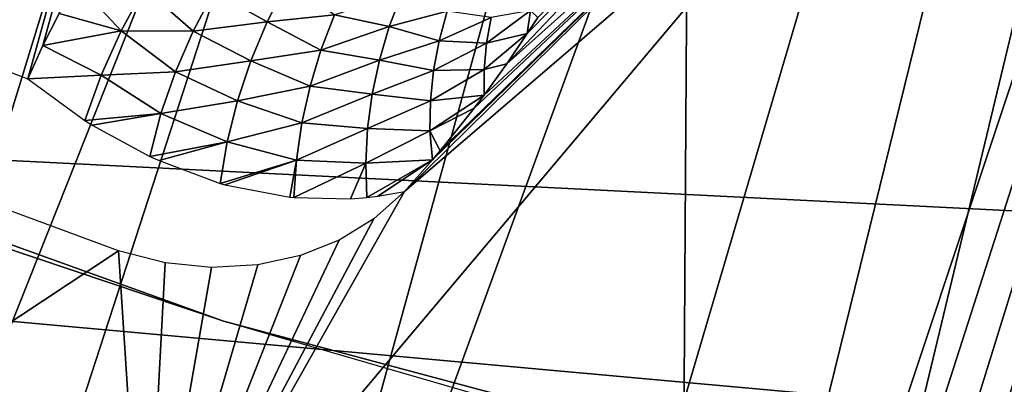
# Model space of a CAD drawing. Header units: millimetres. Extents: x -30.2 to 30.2, y -30.2 to 30.2.
# Tile 47 of 256: x -6.772 to -4.74, y -20.409 to -19.656. Entities that reach past the tile are written whole.
import ezdxf

# ---------------------------------------------------------------- set-up
doc = ezdxf.new("R2010")
doc.units = ezdxf.units.MM
doc.header["$LTSCALE"] = 52.148148
for name, color, linetype in [('107', 7, 'CONTINUOUS'), ('179', 7, 'CONTINUOUS'), ('2', 7, 'CONTINUOUS'), ('200', 7, 'CONTINUOUS'), ('206', 7, 'CONTINUOUS'), ('82', 7, 'CONTINUOUS'), ('86', 7, 'CONTINUOUS')]:
    doc.layers.add(name, color=color, linetype=linetype)

msp = doc.modelspace()

# ---------------------------------------------------------------- linework, layer by layer
at = {"layer": '107', "color": 251, "linetype": 'Continuous', "true_color": 0x4c4c4c}
for points in [[(-6.7519, -12.5977, -131.4064), (-11.6705, -19.7983, -122.7), (-7.3619, -12.2512, -131.4064), (-6.7519, -12.5977, -131.4064)], [(-10.8457, -20.2619, -122.7), (-11.6705, -19.7983, -122.7), (-6.7519, -12.5977, -131.4064), (-10.8457, -20.2619, -122.7)], [(-6.1256, -12.9138, -131.4064), (-10.8457, -20.2619, -122.7), (-6.7519, -12.5977, -131.4064), (-6.1256, -12.9138, -131.4064)], [(-10.0025, -20.6911, -122.7), (-10.8457, -20.2619, -122.7), (-6.1256, -12.9138, -131.4064), (-10.0025, -20.6911, -122.7)], [(-9.1424, -21.0853, -122.7), (-10.0025, -20.6911, -122.7), (-6.1256, -12.9138, -131.4064), (-9.1424, -21.0853, -122.7)], [(-5.4846, -13.1988, -131.4064), (-9.1424, -21.0853, -122.7), (-6.1256, -12.9138, -131.4064), (-5.4846, -13.1988, -131.4064)], [(-8.2667, -21.4438, -122.7), (-9.1424, -21.0853, -122.7), (-5.4846, -13.1988, -131.4064), (-8.2667, -21.4438, -122.7)], [(-4.8304, -13.4521, -131.4064), (-8.2667, -21.4438, -122.7), (-5.4846, -13.1988, -131.4064), (-4.8304, -13.4521, -131.4064)], [(-7.3771, -21.7659, -122.7), (-8.2667, -21.4438, -122.7), (-4.8304, -13.4521, -131.4064), (-7.3771, -21.7659, -122.7)], [(-4.1645, -13.6729, -131.4064), (-7.3771, -21.7659, -122.7), (-4.8304, -13.4521, -131.4064), (-4.1645, -13.6729, -131.4064)], [(-6.4749, -22.0511, -122.7), (-7.3771, -21.7659, -122.7), (-4.1645, -13.6729, -131.4064), (-6.4749, -22.0511, -122.7)], [(-3.4886, -13.8607, -131.4064), (-6.4749, -22.0511, -122.7), (-4.1645, -13.6729, -131.4064), (-3.4886, -13.8607, -131.4064)], [(-5.5618, -22.2989, -122.7), (-6.4749, -22.0511, -122.7), (-3.4886, -13.8607, -131.4064), (-5.5618, -22.2989, -122.7)], [(-2.8042, -14.0152, -131.4064), (-5.5618, -22.2989, -122.7), (-3.4886, -13.8607, -131.4064), (-2.8042, -14.0152, -131.4064)], [(-5.5618, -22.2989, -122.7), (-2.8042, -14.0152, -131.4064), (-5.4726, -22.3329, -122.6884), (-5.5618, -22.2989, -122.7)], [(-5.4726, -22.3329, -122.6884), (-2.8042, -14.0152, -131.4064), (-5.3951, -22.3767, -122.6641), (-5.4726, -22.3329, -122.6884)], [(-5.3951, -22.3767, -122.6641), (-2.8042, -14.0152, -131.4064), (-5.3292, -22.4308, -122.6267), (-5.3951, -22.3767, -122.6641)], [(-5.3292, -22.4308, -122.6267), (-2.8042, -14.0152, -131.4064), (-5.2744, -22.4971, -122.5746), (-5.3292, -22.4308, -122.6267)], [(-4.4072, -25.4108, -119.8862), (-5.2895, -25.3665, -119.7641), (-2.8042, -14.0152, -131.4064), (-4.4072, -25.4108, -119.8862)], [(-2.8042, -14.0152, -131.4064), (-5.2895, -25.3665, -119.7641), (-5.2365, -24.0881, -121.028), (-2.8042, -14.0152, -131.4064)], [(-5.2744, -22.4971, -122.5746), (-2.8042, -14.0152, -131.4064), (-5.2318, -22.5706, -122.5127), (-5.2744, -22.4971, -122.5746)], [(-5.1834, -22.8084, -122.2912), (-2.8042, -14.0152, -131.4064), (-5.2365, -24.0881, -121.028), (-5.1834, -22.8084, -122.2912)], [(-5.2318, -22.5706, -122.5127), (-2.8042, -14.0152, -131.4064), (-5.2025, -22.6459, -122.4457), (-5.2318, -22.5706, -122.5127)], [(-5.2025, -22.6459, -122.4457), (-2.8042, -14.0152, -131.4064), (-5.1864, -22.7251, -122.372), (-5.2025, -22.6459, -122.4457)], [(-5.1864, -22.7251, -122.372), (-2.8042, -14.0152, -131.4064), (-5.1834, -22.8084, -122.2912), (-5.1864, -22.7251, -122.372)]]:
    msp.add_3dface(points, dxfattribs=at)
at = {"layer": '179', "color": 251, "linetype": 'Continuous', "true_color": 0x4c4c4c}
for points in [[(-8.1534, -19.2439, -122.2381), (-6.7548, -19.7783, -122.2381), (-4.7523, -12.5289, -129.7532), (-8.1534, -19.2439, -122.2381)], [(-6.7548, -19.7783, -122.2381), (-6.7239, -19.7095, -122.3134), (-4.7523, -12.5289, -129.7532), (-6.7548, -19.7783, -122.2381)], [(-6.7239, -19.7095, -122.3134), (-6.6905, -19.6434, -122.3869), (-4.7523, -12.5289, -129.7532), (-6.7239, -19.7095, -122.3134)]]:
    msp.add_3dface(points, dxfattribs=at)
at = {"layer": '2', "color": 251, "linetype": 'Continuous', "true_color": 0x4c4c4c}
for points in [[(-8.8758, -21.428, 6.367), (-6.6577, -16.0732, 6.644), (-7.8983, -15.5013, 6.644), (-8.8758, -21.428, 6.367)], [(-8.8758, -21.428, 6.367), (-7.1672, -22.0584, 6.367), (-6.6577, -16.0732, 6.644), (-8.8758, -21.428, 6.367)], [(-7.1672, -22.0584, 6.367), (-5.3761, -16.546, 6.644), (-6.6577, -16.0732, 6.644), (-7.1672, -22.0584, 6.367)], [(-7.1672, -22.0584, 6.367), (-5.4144, -22.5527, 6.367), (-5.3761, -16.546, 6.644), (-7.1672, -22.0584, 6.367)], [(-5.4144, -22.5527, 6.367), (-4.0614, -16.9168, 6.644), (-5.3761, -16.546, 6.644), (-5.4144, -22.5527, 6.367)], [(-5.4144, -22.5527, 6.367), (-3.6283, -22.908, 6.367), (-4.0614, -16.9168, 6.644), (-5.4144, -22.5527, 6.367)]]:
    msp.add_3dface(points, dxfattribs=at)
at = {"layer": '200', "color": 251, "linetype": 'Continuous', "true_color": 0x4c4c4c}
for points in [[(-6.6548, -19.58, -122.4586), (-6.6905, -19.6434, -122.3869), (-6.5626, -19.6796, -122.3814), (-6.6548, -19.58, -122.4586)], [(-6.5146, -19.5913, -122.4813), (-6.6548, -19.58, -122.4586), (-6.5626, -19.6796, -122.3814), (-6.5146, -19.5913, -122.4813)], [(-6.2214, -19.5823, -122.4873), (-6.3712, -19.5986, -122.4836), (-6.2614, -19.6606, -122.393), (-6.2214, -19.5823, -122.4873)], [(-6.1218, -19.6464, -122.3621), (-6.2214, -19.5823, -122.4873), (-6.2614, -19.6606, -122.393), (-6.1218, -19.6464, -122.3621)], [(-6.5146, -19.5913, -122.4813), (-6.5626, -19.6796, -122.3814), (-6.4137, -19.6801, -122.3897), (-6.5146, -19.5913, -122.4813)], [(-6.3712, -19.5986, -122.4836), (-6.5146, -19.5913, -122.4813), (-6.4137, -19.6801, -122.3897), (-6.3712, -19.5986, -122.4836)], [(-6.3712, -19.5986, -122.4836), (-6.4137, -19.6801, -122.3897), (-6.2614, -19.6606, -122.393), (-6.3712, -19.5986, -122.4836)], [(-6.0092, -19.6706, -122.2488), (-5.9831, -19.6031, -122.3432), (-6.1218, -19.6464, -122.3621), (-6.0092, -19.6706, -122.2488)], [(-5.9831, -19.6031, -122.3432), (-6.0092, -19.6706, -122.2488), (-5.8898, -19.6388, -122.1778), (-5.9831, -19.6031, -122.3432)], [(-6.6905, -19.6434, -122.3869), (-6.7239, -19.7095, -122.3134), (-6.5626, -19.6796, -122.3814), (-6.6905, -19.6434, -122.3869)], [(-5.8898, -19.6388, -122.1778), (-6.0092, -19.6706, -122.2488), (-5.9063, -19.6997, -122.0826), (-5.8898, -19.6388, -122.1778)], [(-5.8898, -19.6388, -122.1778), (-5.9063, -19.6997, -122.0826), (-5.7987, -19.6515, -121.9938), (-5.8898, -19.6388, -122.1778)], [(-5.7987, -19.6515, -121.9938), (-5.8082, -19.705, -121.8964), (-5.7174, -19.637, -121.7982), (-5.7987, -19.6515, -121.9938)], [(-5.7174, -19.637, -121.7982), (-5.8082, -19.705, -121.8964), (-5.7245, -19.6851, -121.7), (-5.7174, -19.637, -121.7982)], [(-5.7174, -19.637, -121.7982), (-5.7245, -19.6851, -121.7), (-5.7029, -19.6518, -121.7), (-5.7174, -19.637, -121.7982)], [(-6.2614, -19.6606, -122.393), (-6.4137, -19.6801, -122.3897), (-6.2951, -19.7413, -122.2981), (-6.2614, -19.6606, -122.393)], [(-6.1501, -19.7192, -122.2704), (-6.2614, -19.6606, -122.393), (-6.2951, -19.7413, -122.2981), (-6.1501, -19.7192, -122.2704)], [(-6.1501, -19.7192, -122.2704), (-6.1218, -19.6464, -122.3621), (-6.2614, -19.6606, -122.393), (-6.1501, -19.7192, -122.2704)], [(-6.1501, -19.7192, -122.2704), (-6.0092, -19.6706, -122.2488), (-6.1218, -19.6464, -122.3621), (-6.1501, -19.7192, -122.2704)], [(-5.7987, -19.6515, -121.9938), (-5.9063, -19.6997, -122.0826), (-5.8082, -19.705, -121.8964), (-5.7987, -19.6515, -121.9938)], [(-6.5626, -19.6796, -122.3814), (-6.7239, -19.7095, -122.3134), (-6.6037, -19.7708, -122.281), (-6.5626, -19.6796, -122.3814)], [(-6.5626, -19.6796, -122.3814), (-6.6037, -19.7708, -122.281), (-6.45, -19.7641, -122.2953), (-6.5626, -19.6796, -122.3814)], [(-6.4137, -19.6801, -122.3897), (-6.5626, -19.6796, -122.3814), (-6.45, -19.7641, -122.2953), (-6.4137, -19.6801, -122.3897)], [(-6.4137, -19.6801, -122.3897), (-6.45, -19.7641, -122.2953), (-6.2951, -19.7413, -122.2981), (-6.4137, -19.6801, -122.3897)], [(-6.0296, -19.7396, -122.154), (-6.0092, -19.6706, -122.2488), (-6.1501, -19.7192, -122.2704), (-6.0296, -19.7396, -122.154)], [(-6.0092, -19.6706, -122.2488), (-6.0296, -19.7396, -122.154), (-5.9063, -19.6997, -122.0826), (-6.0092, -19.6706, -122.2488)], [(-5.8082, -19.705, -121.8964), (-5.8132, -19.7589, -121.7989), (-5.7245, -19.6851, -121.7), (-5.8082, -19.705, -121.8964)], [(-5.8132, -19.7589, -121.7989), (-5.7668, -19.7474, -121.7), (-5.7245, -19.6851, -121.7), (-5.8132, -19.7589, -121.7989)], [(-5.9063, -19.6997, -122.0826), (-6.0296, -19.7396, -122.154), (-5.9177, -19.7614, -121.9871), (-5.9063, -19.6997, -122.0826)], [(-5.9063, -19.6997, -122.0826), (-5.9177, -19.7614, -121.9871), (-5.8082, -19.705, -121.8964), (-5.9063, -19.6997, -122.0826)], [(-5.8082, -19.705, -121.8964), (-5.9177, -19.7614, -121.9871), (-5.8132, -19.7589, -121.7989), (-5.8082, -19.705, -121.8964)], [(-6.7239, -19.7095, -122.3134), (-6.7548, -19.7783, -122.2381), (-6.6037, -19.7708, -122.281), (-6.7239, -19.7095, -122.3134)], [(-6.1726, -19.7936, -122.1783), (-6.1501, -19.7192, -122.2704), (-6.2951, -19.7413, -122.2981), (-6.1726, -19.7936, -122.1783)], [(-6.1726, -19.7936, -122.1783), (-6.0296, -19.7396, -122.154), (-6.1501, -19.7192, -122.2704), (-6.1726, -19.7936, -122.1783)], [(-6.2951, -19.7413, -122.2981), (-6.45, -19.7641, -122.2953), (-6.3225, -19.824, -122.2029), (-6.2951, -19.7413, -122.2981)], [(-6.1726, -19.7936, -122.1783), (-6.2951, -19.7413, -122.2981), (-6.3225, -19.824, -122.2029), (-6.1726, -19.7936, -122.1783)], [(-6.0445, -19.8098, -122.059), (-6.0296, -19.7396, -122.154), (-6.1726, -19.7936, -122.1783), (-6.0445, -19.8098, -122.059)], [(-6.0296, -19.7396, -122.154), (-6.0445, -19.8098, -122.059), (-5.9177, -19.7614, -121.9871), (-6.0296, -19.7396, -122.154)], [(-6.45, -19.7641, -122.2953), (-6.6037, -19.7708, -122.281), (-6.4802, -19.8503, -122.2006), (-6.45, -19.7641, -122.2953)], [(-6.45, -19.7641, -122.2953), (-6.4802, -19.8503, -122.2006), (-6.3225, -19.824, -122.2029), (-6.45, -19.7641, -122.2953)], [(-5.9177, -19.7614, -121.9871), (-6.0445, -19.8098, -122.059), (-5.9241, -19.8236, -121.8916), (-5.9177, -19.7614, -121.9871)], [(-5.9177, -19.7614, -121.9871), (-5.9241, -19.8236, -121.8916), (-5.8132, -19.7589, -121.7989), (-5.9177, -19.7614, -121.9871)], [(-5.8132, -19.7589, -121.7989), (-5.9241, -19.8236, -121.8916), (-5.8135, -19.812, -121.7), (-5.8132, -19.7589, -121.7989)], [(-5.8132, -19.7589, -121.7989), (-5.8135, -19.812, -121.7), (-5.7668, -19.7474, -121.7), (-5.8132, -19.7589, -121.7989)], [(-6.6037, -19.7708, -122.281), (-6.7548, -19.7783, -122.2381), (-6.6374, -19.8647, -122.1801), (-6.6037, -19.7708, -122.281)], [(-6.6037, -19.7708, -122.281), (-6.6374, -19.8647, -122.1801), (-6.4802, -19.8503, -122.2006), (-6.6037, -19.7708, -122.281)], [(-6.1894, -19.8694, -122.0863), (-6.1726, -19.7936, -122.1783), (-6.3225, -19.824, -122.2029), (-6.1894, -19.8694, -122.0863)], [(-6.1894, -19.8694, -122.0863), (-6.0445, -19.8098, -122.059), (-6.1726, -19.7936, -122.1783), (-6.1894, -19.8694, -122.0863)], [(-6.3225, -19.824, -122.2029), (-6.4802, -19.8503, -122.2006), (-6.3436, -19.9084, -122.1078), (-6.3225, -19.824, -122.2029)], [(-6.1894, -19.8694, -122.0863), (-6.3225, -19.824, -122.2029), (-6.3436, -19.9084, -122.1078), (-6.1894, -19.8694, -122.0863)], [(-6.0537, -19.8808, -121.9642), (-6.0445, -19.8098, -122.059), (-6.1894, -19.8694, -122.0863), (-6.0537, -19.8808, -121.9642)], [(-6.0445, -19.8098, -122.059), (-6.0537, -19.8808, -121.9642), (-5.9241, -19.8236, -121.8916), (-6.0445, -19.8098, -122.059)], [(-5.9241, -19.8236, -121.8916), (-6.0537, -19.8808, -121.9642), (-5.9256, -19.8861, -121.7966), (-5.9241, -19.8236, -121.8916)], [(-5.9241, -19.8236, -121.8916), (-5.9256, -19.8861, -121.7966), (-5.8135, -19.812, -121.7), (-5.9241, -19.8236, -121.8916)], [(-5.8135, -19.812, -121.7), (-5.9256, -19.8861, -121.7966), (-5.834, -19.8391, -121.7), (-5.8135, -19.812, -121.7)], [(-5.9256, -19.8861, -121.7966), (-5.9042, -19.927, -121.7), (-5.834, -19.8391, -121.7), (-5.9256, -19.8861, -121.7966)], [(-6.6374, -19.8647, -122.1801), (-6.6221, -19.8744, -122.1721), (-6.4802, -19.8503, -122.2006), (-6.6374, -19.8647, -122.1801)], [(-6.4802, -19.8503, -122.2006), (-6.6221, -19.8744, -122.1721), (-6.5033, -19.9385, -122.1058), (-6.4802, -19.8503, -122.2006)], [(-6.4802, -19.8503, -122.2006), (-6.5033, -19.9385, -122.1058), (-6.3436, -19.9084, -122.1078), (-6.4802, -19.8503, -122.2006)], [(-6.2007, -19.9462, -121.9946), (-6.1894, -19.8694, -122.0863), (-6.3436, -19.9084, -122.1078), (-6.2007, -19.9462, -121.9946)], [(-6.2007, -19.9462, -121.9946), (-6.0537, -19.8808, -121.9642), (-6.1894, -19.8694, -122.0863), (-6.2007, -19.9462, -121.9946)], [(-6.0574, -19.9522, -121.87), (-6.0537, -19.8808, -121.9642), (-6.2007, -19.9462, -121.9946), (-6.0574, -19.9522, -121.87)], [(-6.0537, -19.8808, -121.9642), (-6.0574, -19.9522, -121.87), (-5.9256, -19.8861, -121.7966), (-6.0537, -19.8808, -121.9642)], [(-5.9256, -19.8861, -121.7966), (-6.0574, -19.9522, -121.87), (-5.9202, -19.9459, -121.7), (-5.9256, -19.8861, -121.7966)], [(-5.9256, -19.8861, -121.7966), (-5.9202, -19.9459, -121.7), (-5.9042, -19.927, -121.7), (-5.9256, -19.8861, -121.7966)], [(-6.5033, -19.9385, -122.1058), (-6.4841, -19.9472, -122.0943), (-6.3436, -19.9084, -122.1078), (-6.5033, -19.9385, -122.1058)], [(-6.3436, -19.9084, -122.1078), (-6.4841, -19.9472, -122.0943), (-6.3583, -19.9942, -122.0129), (-6.3436, -19.9084, -122.1078)], [(-6.2007, -19.9462, -121.9946), (-6.3436, -19.9084, -122.1078), (-6.3583, -19.9942, -122.0129), (-6.2007, -19.9462, -121.9946)], [(-6.2007, -19.9462, -121.9946), (-6.3583, -19.9942, -122.0129), (-6.3483, -19.9971, -122.0061), (-6.2007, -19.9462, -121.9946)], [(-6.2007, -19.9462, -121.9946), (-6.3483, -19.9971, -122.0061), (-6.2145, -20.0227, -121.91), (-6.2007, -19.9462, -121.9946)], [(-6.206, -20.0236, -121.9035), (-6.2007, -19.9462, -121.9946), (-6.2145, -20.0227, -121.91), (-6.206, -20.0236, -121.9035)], [(-6.206, -20.0236, -121.9035), (-6.0574, -19.9522, -121.87), (-6.2007, -19.9462, -121.9946), (-6.206, -20.0236, -121.9035)], [(-6.0574, -19.9522, -121.87), (-6.0555, -20.0235, -121.7769), (-5.9202, -19.9459, -121.7), (-6.0574, -19.9522, -121.87)], [(-6.0555, -20.0235, -121.7769), (-6.0327, -20.021, -121.7552), (-5.9202, -19.9459, -121.7), (-6.0555, -20.0235, -121.7769)], [(-6.0327, -20.021, -121.7552), (-5.9777, -20.0111, -121.7), (-5.9202, -19.9459, -121.7), (-6.0327, -20.021, -121.7552)], [(-6.0891, -20.0262, -121.8072), (-6.0574, -19.9522, -121.87), (-6.206, -20.0236, -121.9035), (-6.0891, -20.0262, -121.8072)], [(-6.0555, -20.0235, -121.7769), (-6.0574, -19.9522, -121.87), (-6.0891, -20.0262, -121.8072), (-6.0555, -20.0235, -121.7769)]]:
    msp.add_3dface(points, dxfattribs=at)
at = {"layer": '206', "color": 251, "linetype": 'Continuous', "true_color": 0x4c4c4c}
for points in [[(-5.9777, -20.0111, -121.7), (-5.0357, -19.2017, -121.7), (-5.1438, -19.1888, -121.7), (-5.9777, -20.0111, -121.7)], [(-5.9202, -19.9459, -121.7), (-5.9777, -20.0111, -121.7), (-5.1438, -19.1888, -121.7), (-5.9202, -19.9459, -121.7)], [(-5.9042, -19.927, -121.7), (-5.9202, -19.9459, -121.7), (-5.1438, -19.1888, -121.7), (-5.9042, -19.927, -121.7)], [(-5.834, -19.8391, -121.7), (-5.9042, -19.927, -121.7), (-5.1438, -19.1888, -121.7), (-5.834, -19.8391, -121.7)], [(-5.8135, -19.812, -121.7), (-5.834, -19.8391, -121.7), (-5.1438, -19.1888, -121.7), (-5.8135, -19.812, -121.7)], [(-5.7668, -19.7474, -121.7), (-5.8135, -19.812, -121.7), (-5.1438, -19.1888, -121.7), (-5.7668, -19.7474, -121.7)], [(-5.2452, -19.1976, -121.7), (-5.7668, -19.7474, -121.7), (-5.1438, -19.1888, -121.7), (-5.2452, -19.1976, -121.7)], [(-5.7245, -19.6851, -121.7), (-5.7668, -19.7474, -121.7), (-5.2452, -19.1976, -121.7), (-5.7245, -19.6851, -121.7)], [(-5.7029, -19.6518, -121.7), (-5.7245, -19.6851, -121.7), (-5.2452, -19.1976, -121.7), (-5.7029, -19.6518, -121.7)], [(-5.0357, -19.2017, -121.7), (-5.9777, -20.0111, -121.7), (-6.5139, -20.9597, -121.7), (-5.0357, -19.2017, -121.7)], [(-5.6279, -21.2129, -121.7), (-5.0357, -19.2017, -121.7), (-6.5139, -20.9597, -121.7), (-5.6279, -21.2129, -121.7)], [(-3.4276, -19.5515, -121.7), (-5.0357, -19.2017, -121.7), (-5.6279, -21.2129, -121.7), (-3.4276, -19.5515, -121.7)], [(-8.1341, -19.5534, -121.7), (-7.3811, -20.6716, -121.7), (-6.568, -20.1334, -121.7), (-8.1341, -19.5534, -121.7)], [(-4.7279, -21.4303, -121.7), (-3.4276, -19.5515, -121.7), (-5.6279, -21.2129, -121.7), (-4.7279, -21.4303, -121.7)], [(-6.5139, -20.9597, -121.7), (-5.9777, -20.0111, -121.7), (-6.0408, -20.0674, -121.7), (-6.5139, -20.9597, -121.7)], [(-6.1124, -20.1113, -121.7), (-6.5139, -20.9597, -121.7), (-6.0408, -20.0674, -121.7), (-6.1124, -20.1113, -121.7)], [(-6.1923, -20.143, -121.7), (-6.5139, -20.9597, -121.7), (-6.1124, -20.1113, -121.7), (-6.1923, -20.143, -121.7)], [(-7.3811, -20.6716, -121.7), (-6.5139, -20.9597, -121.7), (-6.568, -20.1334, -121.7), (-7.3811, -20.6716, -121.7)], [(-6.568, -20.1334, -121.7), (-6.5139, -20.9597, -121.7), (-6.4717, -20.1586, -121.7), (-6.568, -20.1334, -121.7)], [(-6.2805, -20.1624, -121.7), (-6.5139, -20.9597, -121.7), (-6.1923, -20.143, -121.7), (-6.2805, -20.1624, -121.7)], [(-6.4717, -20.1586, -121.7), (-6.5139, -20.9597, -121.7), (-6.3759, -20.1682, -121.7), (-6.4717, -20.1586, -121.7)], [(-6.3759, -20.1682, -121.7), (-6.5139, -20.9597, -121.7), (-6.2805, -20.1624, -121.7), (-6.3759, -20.1682, -121.7)]]:
    msp.add_3dface(points, dxfattribs=at)
at = {"layer": '82', "color": 251, "linetype": 'Continuous', "true_color": 0x4c4c4c}
for points in [[(-16.5085, -18.2664, -30), (-0.9646, -19.1923, -30), (12.9517, -20.9388, -30), (-16.5085, -18.2664, -30)], [(-14.9858, -19.5347, -30), (-16.5085, -18.2664, -30), (12.9517, -20.9388, -30), (-14.9858, -19.5347, -30)], [(-13.3652, -20.6776, -30), (-14.9858, -19.5347, -30), (11.2247, -21.9134, -30), (-13.3652, -20.6776, -30)], [(11.2247, -21.9134, -30), (-14.9858, -19.5347, -30), (12.9517, -20.9388, -30), (11.2247, -21.9134, -30)]]:
    msp.add_3dface(points, dxfattribs=at)
at = {"layer": '86', "color": 250, "linetype": 'Continuous', "true_color": 0x333333}
for points in [[(-6.357, -20.2769, -31.0221), (-8.0435, -19.6689, -36.0221), (-8.0439, -19.6687, -31.0221), (-6.357, -20.2769, -31.0221)], [(-7.2039, -19.9917, -36.0221), (-8.0435, -19.6689, -36.0221), (-6.357, -20.2769, -31.0221), (-7.2039, -19.9917, -36.0221)], [(-6.3515, -20.2786, -36.0221), (-7.2039, -19.9917, -36.0221), (-6.357, -20.2769, -31.0221), (-6.3515, -20.2786, -36.0221)], [(-4.6247, -20.7406, -31.0221), (-6.3515, -20.2786, -36.0221), (-6.357, -20.2769, -31.0221), (-4.6247, -20.7406, -31.0221)], [(-5.4881, -20.5291, -36.0221), (-6.3515, -20.2786, -36.0221), (-4.6247, -20.7406, -31.0221), (-5.4881, -20.5291, -36.0221)]]:
    msp.add_3dface(points, dxfattribs=at)

doc.saveas('drawing.dxf')
